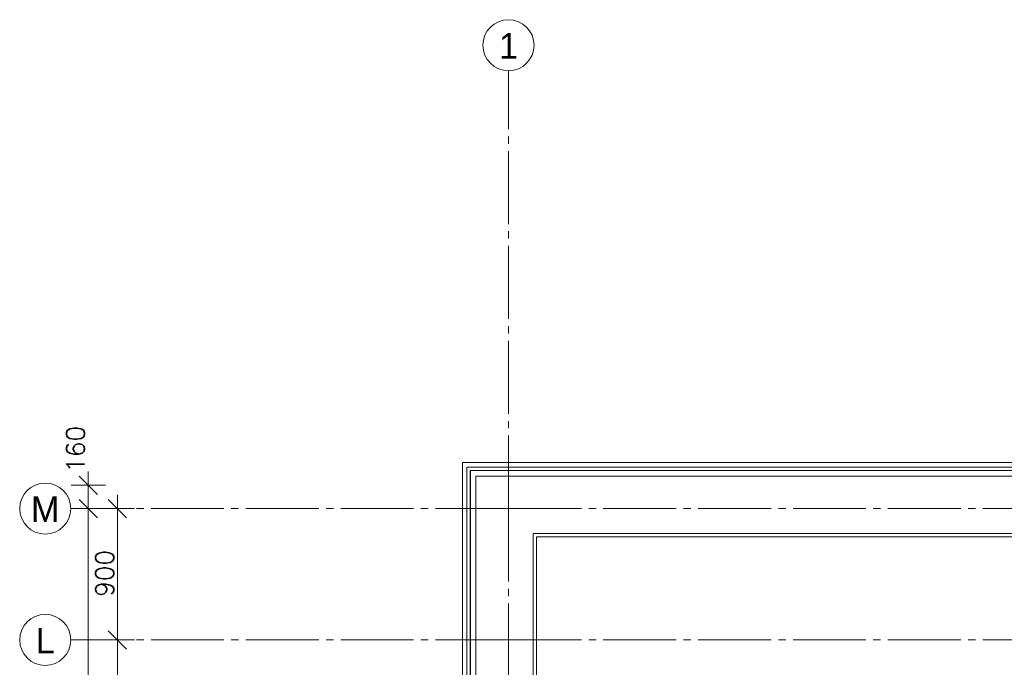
# Model space of a CAD drawing. Header units: millimetres. Extents: x -3350 to 1628655, y -3400 to 242269.
# Tile 16 of 73: x -3350 to 3398, y 33112 to 37550. Entities that reach past the tile are written whole.
import ezdxf
from ezdxf.enums import TextEntityAlignment as Align

# ---------------------------------------------------------------- set-up
doc = ezdxf.new("R2010")
doc.units = ezdxf.units.MM
doc.header["$MEASUREMENT"] = 0
doc.linetypes.add('B0204', pattern=[650, 500, -50, 50, -50])
doc.linetypes.add('Wipeout_Contour', pattern=[1000, 0, -1000])
for name, color, linetype in [('27 Daken', 7, 'Continuous'), ('27 Daken Afdek-arcering', 7, 'Continuous'), ('A Maatvoering 1_50', 7, 'Continuous'), ('A Stramien', 7, 'Continuous')]:
    doc.layers.add(name, color=color, linetype=linetype)
doc.dimstyles.new('GENERATED_STYLE__3', dxfattribs={"dimtxt": 125, "dimasz": 118.75, "dimexe": 0.18, "dimexo": 0.0625, "dimgap": 0.09, "dimtad": 1, "dimdec": 0, "dimzin": 0, "dimdsep": 46, "dimtxsty": 'Standard', "dimblk": 'ARROWHEAD_6', "dimblk1": 'ARROWHEAD_6', "dimblk2": 'ARROWHEAD_6', "dimcen": 0.09, "dimse1": 1, "dimse2": 1, "dimclrd": 1, "dimclre": 1, "dimclrt": 9, "dimadec": 0, "dimazin": 0, "dimtfac": 1, "dimtdec": 4, "dimtmove": 0, "dimatfit": 3, "dimfxl": 1, "dimtolj": 1, "dimtzin": 0, "dimarcsym": 0})
doc.dimstyles.new('GENERATED_STYLE__4', dxfattribs={"dimtxt": 125, "dimasz": 118.75, "dimexe": 0.18, "dimexo": 0.0625, "dimgap": 0.09, "dimtad": 1, "dimdec": 0, "dimzin": 0, "dimdsep": 46, "dimtxsty": 'Standard', "dimblk": 'ARROWHEAD_6', "dimblk1": 'ARROWHEAD_6', "dimblk2": 'ARROWHEAD_6', "dimcen": 0.09, "dimse1": 1, "dimse2": 1, "dimclrd": 1, "dimclre": 1, "dimclrt": 9, "dimadec": 0, "dimazin": 0, "dimtfac": 1, "dimtdec": 4, "dimtmove": 2, "dimatfit": 3, "dimfxl": 1, "dimtolj": 1, "dimtzin": 0, "dimarcsym": 0})

# ---------------------------------------------------------------- blocks, each defined once
blk = doc.blocks.new('Wall_80_1', base_point=(12600, 34200))
at = {"color": 254, "linetype": 'Wipeout_Contour', "lineweight": 0, "ltscale": 102023.723863}
blk.add_wipeout([(192.4, 34007.5), (192.5, 34007.5), (192.4, 34007.6)], dxfattribs=at).dxf.layer = '27 Daken Afdek-arcering'
at = {"color": 254, "linetype": 'Wipeout_Contour', "lineweight": 0, "ltscale": 102045.810273}
blk.add_wipeout([(170.3, 34007.6), (192.4, 34007.6), (170.3, 34029.7)], dxfattribs=at).dxf.layer = '27 Daken Afdek-arcering'
at = {"color": 254, "linetype": 'Wipeout_Contour', "lineweight": 0, "ltscale": 102483.869954}
blk.add_wipeout([(-223.1, 34029.7), (170.3, 34029.7), (-223.1, 34423.1)], dxfattribs=at).dxf.layer = '27 Daken Afdek-arcering'
at = {"color": 254, "linetype": 'Wipeout_Contour', "lineweight": 0, "ltscale": 103309.437946}
blk.add_wipeout([(-261.1, 34423.1), (-223.1, 34423.1), (-261.1, 34461.1)], dxfattribs=at).dxf.layer = '27 Daken Afdek-arcering'
at = {"color": 254, "linetype": 'Wipeout_Contour', "lineweight": 0, "ltscale": 102024.821595}
blk.add_wipeout([(192.4, 34007.6), (192.5, 34007.5), (192.5, 34007.6)], dxfattribs=at).dxf.layer = '27 Daken Afdek-arcering'
at = {"color": 254, "linetype": 'Wipeout_Contour', "lineweight": 0, "ltscale": 103386.37306}
blk.add_wipeout([(-261.7, 34461.1), (-261.1, 34461.1), (-261.7, 34461.7)], dxfattribs=at).dxf.layer = '27 Daken Afdek-arcering'
at = {"color": 254, "linetype": 'Wipeout_Contour', "lineweight": 0, "ltscale": 140416.650557}
blk.add_wipeout([(12407.5, 34007.6), (192.5, 34007.6), (192.5, 34007.5), (12407.5, 34007.5)], dxfattribs=at).dxf.layer = '27 Daken Afdek-arcering'
at = {"color": 254, "linetype": 'Wipeout_Contour', "lineweight": 0, "ltscale": 103411.149174}
blk.add_wipeout([(-285, 34461.7), (-261.7, 34461.7), (-285, 34485)], dxfattribs=at).dxf.layer = '27 Daken Afdek-arcering'
at = {"color": 254, "linetype": 'Wipeout_Contour', "lineweight": 0, "ltscale": 102069.040014}
blk.add_wipeout([(170.3, 34029.7), (192.4, 34007.6), (192.4, 34029.7)], dxfattribs=at).dxf.layer = '27 Daken Afdek-arcering'
at = {"color": 254, "linetype": 'Wipeout_Contour', "lineweight": 0, "ltscale": 103488.549601}
blk.add_wipeout([(-315, 34485), (-285, 34485), (-315, 34515)], dxfattribs=at).dxf.layer = '27 Daken Afdek-arcering'
at = {"color": 254, "linetype": 'Wipeout_Contour', "lineweight": 0, "ltscale": 140459.814967}
blk.add_wipeout([(12407.6, 34029.7), (192.4, 34029.7), (192.4, 34007.6), (12407.6, 34007.6)], dxfattribs=at).dxf.layer = '27 Daken Afdek-arcering'
at = {"color": 254, "linetype": 'Wipeout_Contour', "lineweight": 0, "ltscale": 102877.902581}
blk.add_wipeout([(-223.1, 34423.1), (170.3, 34029.7), (170.3, 34423.1)], dxfattribs=at).dxf.layer = '27 Daken Afdek-arcering'
at = {"color": 254, "linetype": 'Wipeout_Contour', "lineweight": 0, "ltscale": 103348.243929}
blk.add_wipeout([(-261.1, 34461.1), (-223.1, 34423.1), (-223.1, 34461.1)], dxfattribs=at).dxf.layer = '27 Daken Afdek-arcering'
at = {"color": 254, "linetype": 'Wipeout_Contour', "lineweight": 0, "ltscale": 141280.69117}
blk.add_wipeout([(12429.7, 34423.1), (170.3, 34423.1), (170.3, 34029.7), (12429.7, 34029.7)], dxfattribs=at).dxf.layer = '27 Daken Afdek-arcering'
at = {"layer": '27 Daken', "color": 1, "linetype": 'Continuous', "lineweight": 0}
for p, q in [((170.3, 34029.7), (12429.7, 34029.7)), ((192.4, 34007.6), (12407.6, 34007.6))]:
    blk.add_line(p, q, dxfattribs=at)
at = {"layer": '27 Daken', "color": 1, "linetype": 'Continuous', "lineweight": 0, "flags": 128}
blk.add_lwpolyline([(192.5, 34007.5), (12407.5, 34007.5)], dxfattribs=at)
at = {"color": 254, "linetype": 'Wipeout_Contour', "lineweight": 0, "ltscale": 103387.903778}
blk.add_wipeout([(-261.7, 34461.7), (-261.1, 34461.1), (-261.1, 34461.7)], dxfattribs=at).dxf.layer = '27 Daken Afdek-arcering'
at = {"color": 254, "linetype": 'Wipeout_Contour', "lineweight": 0, "ltscale": 142388.990632}
blk.add_wipeout([(12823.1, 34461.1), (-223.1, 34461.1), (-223.1, 34423.1), (12823.1, 34423.1)], dxfattribs=at).dxf.layer = '27 Daken Afdek-arcering'
at = {"layer": '27 Daken', "color": 1, "linetype": 'Continuous', "lineweight": 0}
blk.add_line((-223.1, 34423.1), (12823.1, 34423.1), dxfattribs=at)
at = {"color": 254, "linetype": 'Wipeout_Contour', "lineweight": 0, "ltscale": 142490.874316}
blk.add_wipeout([(12861.1, 34461.7), (-261.1, 34461.7), (-261.1, 34461.1), (12861.1, 34461.1)], dxfattribs=at).dxf.layer = '27 Daken Afdek-arcering'
at = {"color": 254, "linetype": 'Wipeout_Contour', "lineweight": 0, "ltscale": 103435.319462}
blk.add_wipeout([(-285, 34485), (-261.7, 34461.7), (-261.7, 34485)], dxfattribs=at).dxf.layer = '27 Daken Afdek-arcering'
at = {"color": 254, "linetype": 'Wipeout_Contour', "lineweight": 0, "ltscale": 142537.494878}
blk.add_wipeout([(12861.7, 34485), (-261.7, 34485), (-261.7, 34461.7), (12861.7, 34461.7)], dxfattribs=at).dxf.layer = '27 Daken Afdek-arcering'
at = {"color": 254, "linetype": 'Wipeout_Contour', "lineweight": 0, "ltscale": 103519.296261}
blk.add_wipeout([(-315, 34515), (-285, 34485), (-285, 34515)], dxfattribs=at).dxf.layer = '27 Daken Afdek-arcering'
at = {"color": 254, "linetype": 'Wipeout_Contour', "lineweight": 0, "ltscale": 142657.521728}
blk.add_wipeout([(12885, 34515), (-285, 34515), (-285, 34485), (12885, 34485)], dxfattribs=at).dxf.layer = '27 Daken Afdek-arcering'
at = {"layer": '27 Daken', "color": 1, "linetype": 'Continuous', "lineweight": 0}
for p, q in [((-285, 34485), (12885, 34485)), ((-261.7, 34461.7), (12861.7, 34461.7)), ((-261.1, 34461.1), (12861.1, 34461.1))]:
    blk.add_line(p, q, dxfattribs=at)
at = {"layer": '27 Daken', "color": 1, "linetype": 'Continuous', "lineweight": 0, "flags": 128}
for points in [[(-315, 34515), (-315, 34485)], [(12885, 34515), (-315, 34515)]]:
    blk.add_lwpolyline(points, dxfattribs=at)
blk = doc.blocks.new('Wall_81_1', base_point=(0, 34200))
at = {"color": 254, "linetype": 'Wipeout_Contour', "lineweight": 0, "ltscale": 133137.216284}
blk.add_wipeout([(192.4, 34007.5), (192.4, 32560), (192.5, 32560), (192.5, 34007.5)], dxfattribs=at).dxf.layer = '27 Daken Afdek-arcering'
at = {"color": 254, "linetype": 'Wipeout_Contour', "lineweight": 0, "ltscale": 133137.179634}
blk.add_wipeout([(170.3, 34007.6), (170.3, 32560), (192.4, 32560), (192.4, 34007.6)], dxfattribs=at).dxf.layer = '27 Daken Afdek-arcering'
at = {"color": 254, "linetype": 'Wipeout_Contour', "lineweight": 0, "ltscale": 133181.796989}
blk.add_wipeout([(-223.1, 34029.7), (-223.1, 32560), (170.3, 32560), (170.3, 34029.7)], dxfattribs=at).dxf.layer = '27 Daken Afdek-arcering'
at = {"layer": '27 Daken', "color": 1, "linetype": 'Continuous', "lineweight": 0}
for p, q in [((170.3, 32560), (170.3, 34029.7)), ((192.4, 32560), (192.4, 34007.6))]:
    blk.add_line(p, q, dxfattribs=at)
at = {"layer": '27 Daken', "color": 1, "linetype": 'Continuous', "lineweight": 0, "flags": 128}
for points in [[(192.5, 32560), (192.5, 34007.5)], [(192.4, 32560), (170.3, 32560)], [(192.5, 32560), (192.4, 32560)]]:
    blk.add_lwpolyline(points, dxfattribs=at)
at = {"color": 254, "linetype": 'Wipeout_Contour', "lineweight": 0, "ltscale": 133969.638789}
blk.add_wipeout([(-261.1, 34423.1), (-261.1, 32560), (-223.1, 32560), (-223.1, 34423.1)], dxfattribs=at).dxf.layer = '27 Daken Afdek-arcering'
at = {"layer": '27 Daken', "color": 1, "linetype": 'Continuous', "lineweight": 0}
blk.add_line((-223.1, 32560), (-223.1, 34423.1), dxfattribs=at)
at = {"layer": '27 Daken', "color": 1, "linetype": 'Continuous', "lineweight": 0, "flags": 128}
blk.add_lwpolyline([(170.3, 32560), (-223.1, 32560)], dxfattribs=at)
at = {"color": 254, "linetype": 'Wipeout_Contour', "lineweight": 0, "ltscale": 134046.330598}
blk.add_wipeout([(-261.7, 34461.1), (-261.7, 32560), (-261.1, 32560), (-261.1, 34461.1)], dxfattribs=at).dxf.layer = '27 Daken Afdek-arcering'
at = {"color": 254, "linetype": 'Wipeout_Contour', "lineweight": 0, "ltscale": 134047.774342}
blk.add_wipeout([(-285, 34461.7), (-285, 32560), (-261.7, 32560), (-261.7, 34461.7)], dxfattribs=at).dxf.layer = '27 Daken Afdek-arcering'
at = {"color": 254, "linetype": 'Wipeout_Contour', "lineweight": 0, "ltscale": 134095.387821}
blk.add_wipeout([(-315, 34485), (-315, 32560), (-285, 32560), (-285, 34485)], dxfattribs=at).dxf.layer = '27 Daken Afdek-arcering'
at = {"layer": '27 Daken', "color": 1, "linetype": 'Continuous', "lineweight": 0}
for p, q in [((-285, 32560), (-285, 34485)), ((-261.7, 32560), (-261.7, 34461.7)), ((-261.1, 32560), (-261.1, 34461.1))]:
    blk.add_line(p, q, dxfattribs=at)
at = {"layer": '27 Daken', "color": 1, "linetype": 'Continuous', "lineweight": 0, "flags": 128}
for points in [[(-315, 34485), (-315, 32560)], [(-285, 32560), (-315, 32560)], [(-261.7, 32560), (-285, 32560)], [(-261.1, 32560), (-261.7, 32560)], [(-223.1, 32560), (-261.1, 32560)]]:
    blk.add_lwpolyline(points, dxfattribs=at)
blk = doc.blocks.new('*D385')
at = {"layer": 'A Maatvoering 1_50', "color": 1, "linetype": 'Continuous', "lineweight": 0}
for p, q in [((-2942.5, 34262.5), (-2817.5, 34137.5)), ((-2762.8125, 34200), (-2997.1875, 34200)), ((-2880, 0), (-2880, 34200)), ((-2762.8125, 0), (-2997.1875, 0)), ((-2942.5, 62.5), (-2817.5, -62.5)), ((-2880, -160), (-2880, 0))]:
    blk.add_line(p, q, dxfattribs=at)
at = {"layer": 'A Maatvoering 1_50', "color": 9, "lineweight": 0, "insert": (-2905, 16842.423743), "char_height": 125, "attachment_point": 7, "rotation": 90}
blk.add_mtext('\\A1;{\\pql;\\Ftxt.shx;34200}', dxfattribs=at)
blk = doc.blocks.new('ARROWHEAD_6')
at = {"color": 0, "linetype": 'Continuous', "lineweight": 0}
for p, q in [((0, 0), (-1, 0)), ((-0.5, -0.5), (0.5, 0.5))]:
    blk.add_line(p, q, dxfattribs=at)
blk = doc.blocks.new('*D386')
at = {"layer": 'A Maatvoering 1_50', "color": 1, "linetype": 'Continuous', "lineweight": 0}
for p, q in [((-2817.5, 34297.5), (-2942.5, 34422.5)), ((-2880, 34360), (-2880, 34453.8)), ((-2762.8, 34360), (-2997.2, 34360)), ((-2880, 34200), (-2880, 34360)), ((-2942.5, 34262.5), (-2817.5, 34137.5)), ((-2762.8, 34200), (-2997.2, 34200))]:
    blk.add_line(p, q, dxfattribs=at)
at = {"layer": 'A Maatvoering 1_50', "color": 9, "lineweight": 0, "insert": (-2905, 34445.5), "char_height": 125, "attachment_point": 7, "rotation": 90}
blk.add_mtext('\\A1;{\\pql;\\Ftxt.shx;160}', dxfattribs=at)
blk = doc.blocks.new('*D396')
at = {"layer": 'A Maatvoering 1_50', "color": 1, "linetype": 'Continuous', "lineweight": 0}
for p, q in [((-2742.5, 33362.5), (-2617.5, 33237.5)), ((-2562.8, 33300), (-2797.2, 33300)), ((-2680, 32400), (-2680, 33300)), ((-2742.5, 32462.5), (-2617.5, 32337.5)), ((-2562.8, 32400), (-2797.2, 32400))]:
    blk.add_line(p, q, dxfattribs=at)
at = {"layer": 'A Maatvoering 1_50', "color": 9, "lineweight": 0, "insert": (-2705, 32695.5), "char_height": 125, "attachment_point": 7, "rotation": 90}
blk.add_mtext('\\A1;{\\pql;\\Ftxt.shx;900}', dxfattribs=at)
blk = doc.blocks.new('*D397')
at = {"layer": 'A Maatvoering 1_50', "color": 1, "linetype": 'Continuous', "lineweight": 0}
for p, q in [((-2680, 34200), (-2680, 34293.8)), ((-2617.5, 34137.5), (-2742.5, 34262.5)), ((-2562.8, 34200), (-2797.2, 34200)), ((-2680, 33300), (-2680, 34200)), ((-2742.5, 33362.5), (-2617.5, 33237.5)), ((-2562.8, 33300), (-2797.2, 33300))]:
    blk.add_line(p, q, dxfattribs=at)
at = {"layer": 'A Maatvoering 1_50', "color": 9, "lineweight": 0, "insert": (-2705, 33595.5), "char_height": 125, "attachment_point": 7, "rotation": 90}
blk.add_mtext('\\A1;{\\pql;\\Ftxt.shx;900}', dxfattribs=at)
blk = doc.blocks.new('Standard grid marker')
at = {"layer": 'A Stramien', "color": 9, "linetype": 'B0204', "lineweight": 0}
for q in [(0, 0), (67800, 0)]:
    blk.add_line((3000, 0), q, dxfattribs=at)
at = {"layer": 'A Stramien', "color": 2, "linetype": 'Continuous', "lineweight": 0, "flags": 128}
blk.add_lwpolyline([(0, 0, 1), (-350, 0, 1)], format="xyb", close=True, dxfattribs=at)
at = {"layer": 'A Stramien', "color": 9, "linetype": 'B0204', "lineweight": 0}
blk.add_point((3000, 0), dxfattribs=at)
blk.add_point((3000, 0), dxfattribs=at)
at = {"layer": 'A Stramien', "color": 2, "lineweight": 0}
for tag, p in [('AC_MarkerText_1_0', (-175, -4.6)), ('AC_MarkerText_1_1', (70975, -4.6))]:
    blk.add_attdef(tag, text='', height=175, dxfattribs=at).set_placement(p, align=Align.MIDDLE_CENTER)
blk = doc.blocks.new('Standard grid marker_2')
at = {"layer": 'A Stramien', "color": 9, "linetype": 'B0204', "lineweight": 0}
for q in [(0, 0), (37200, 0)]:
    blk.add_line((3000, 0), q, dxfattribs=at)
at = {"layer": 'A Stramien', "color": 2, "linetype": 'Continuous', "lineweight": 0, "flags": 128}
blk.add_lwpolyline([(0, 0, 1), (-350, 0, 1)], format="xyb", close=True, dxfattribs=at)
at = {"layer": 'A Stramien', "color": 9, "linetype": 'B0204', "lineweight": 0}
blk.add_point((3000, 0), dxfattribs=at)
blk.add_point((3000, 0), dxfattribs=at)
at = {"layer": 'A Stramien', "color": 2, "lineweight": 0}
for tag, p in [('AC_MarkerText_1_0', (-175, -4.6)), ('AC_MarkerText_1_1', (40375, -4.6))]:
    blk.add_attdef(tag, text='', height=175, rotation=90, dxfattribs=at).set_placement(p, align=Align.MIDDLE_CENTER)

msp = doc.modelspace()

# ---------------------------------------------------------------- block references
at = {"layer": '27 Daken', "color": 1, "lineweight": 0}
msp.add_blockref('Wall_80_1', (12600, 34200), dxfattribs=at)

# ---------------------------------------------------------------- dimensions: what is measured, and where the dimension line sits
at = {"layer": 'A Maatvoering 1_50', "color": 1, "linetype": 'Continuous', "lineweight": 0}
for base, p1, p2, dimstyle, picture, middle in [((-2880, 34360), (-3000, 34200), (-3000, 34360), 'GENERATED_STYLE__4', '*D386', (-2967.5, 34588.4)), ((-2680, 34200), (-3000, 33300), (-3000, 34200), 'GENERATED_STYLE__3', '*D397', (-2767.5, 33738.4)), ((-2880, 34200), (-3000, 0), (-3000, 34200), 'GENERATED_STYLE__3', '*D385', (-2967.5, 17080.7)), ((-2680, 33300), (-3000, 32400), (-3000, 33300), 'GENERATED_STYLE__3', '*D396', (-2767.5, 32838.4))]:
    dim = msp.add_linear_dim(base=base, p1=p1, p2=p2, angle=90, dimstyle=dimstyle, dxfattribs=at)
    dim.commit()
    dim.dimension.update_dxf_attribs({"geometry": picture, "text_midpoint": middle, "dimtype": 160, "text_rotation": 90})

# ---------------------------------------------------------------- next in the draw order: block references
at = {"layer": '27 Daken', "color": 1, "lineweight": 0}
msp.add_blockref('Wall_81_1', (0, 34200), dxfattribs=at)

# ---------------------------------------------------------------- next in the draw order: block references
at = {"layer": 'A Stramien', "color": 1, "linetype": 'Continuous', "lineweight": 0}
ref = msp.add_blockref('Standard grid marker_2', (0, 37200), dxfattribs=dict(at, zscale=1000, rotation=270))
ref.add_attrib('AC_MarkerText_1', '1', dxfattribs={"color": 2, "lineweight": 0, "height": 175, "rotation": 360}).set_placement((0, 37370.4), align=Align.MIDDLE_CENTER)
ref = msp.add_blockref('Standard grid marker', (-3000, 34200), dxfattribs=dict(at, zscale=1000))
ref.add_attrib('AC_MarkerText_1', 'M', dxfattribs={"color": 2, "lineweight": 0, "height": 175}).set_placement((-3175, 34195.4), align=Align.MIDDLE_CENTER)
ref = msp.add_blockref('Standard grid marker', (-3000, 33300), dxfattribs=dict(at, zscale=1000))
ref.add_attrib('AC_MarkerText_1', 'L', dxfattribs={"color": 2, "lineweight": 0, "height": 175}).set_placement((-3175, 33295.4), align=Align.MIDDLE_CENTER)

doc.saveas('drawing.dxf')
